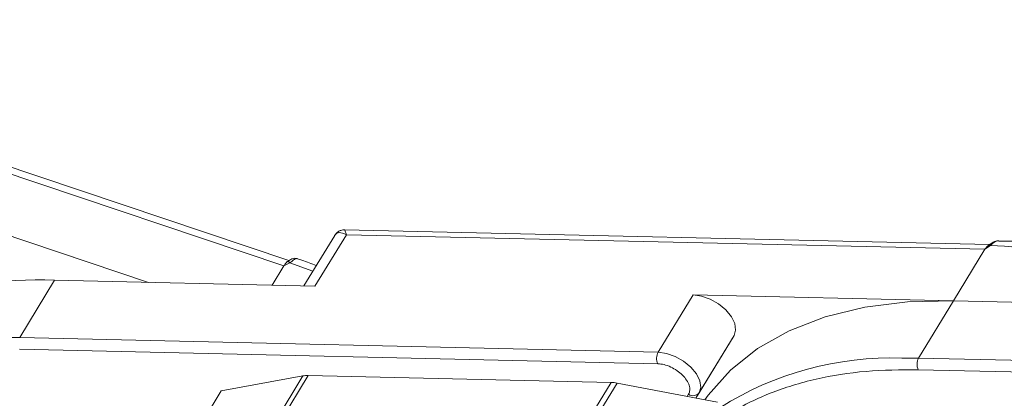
# Model space of a CAD drawing. Header units: millimetres. Extents: x -956 to 636, y -192 to 923.
# Tile 49 of 75: x 195 to 238, y 759 to 775. Entities that reach past the tile are written whole.
import ezdxf

# ---------------------------------------------------------------- set-up
doc = ezdxf.new("R2010")
doc.units = ezdxf.units.MM

msp = doc.modelspace()

# ---------------------------------------------------------------- linework, layer by layer
at = {"color": 7, "linetype": 'Continuous', "lineweight": 15}
for p, q in [((206.925, 764.628), (176.171, 774.958)), ((176.393, 774.59), (206.709, 764.407)), ((200.906, 763.695), (192.998, 766.351)), ((236.935, 765.315), (209.306, 765.949)), ((208.883, 765.711), (207.563, 763.542)), ((208.039, 763.531), (209.384, 765.741)), ((209.384, 765.741), (236.73, 765.114)), ((236.73, 765.114), (235.386, 762.904)), ((236.97, 765.282), (236.73, 765.114)), ((206.854, 764.585), (206.908, 764.608)), ((206.709, 764.407), (206.202, 763.573)), ((206.963, 764.529), (206.709, 764.407)), ((207.949, 764.176), (206.963, 764.529)), ((195.391, 761.332), (196.885, 763.787)), ((196.885, 763.787), (208.039, 763.531)), ((224.231, 763.16), (222.737, 760.705)), ((235.386, 762.904), (224.231, 763.16)), ((233.892, 760.449), (235.386, 762.904)), ((235.386, 762.904), (246.541, 762.648)), ((195.391, 761.332), (194.68, 761.337)), ((222.737, 760.705), (195.391, 761.332)), ((225.986, 761.419), (224.351, 758.733)), ((224.492, 758.964), (225.986, 761.419)), ((195.379, 760.834), (222.726, 760.207)), ((233.892, 760.449), (233.182, 760.453)), ((261.238, 759.821), (233.892, 760.449)), ((207.522, 759.687), (190.177, 731.183)), ((190.393, 731.178), (207.75, 759.704)), ((204.02, 759.043), (207.522, 759.687)), ((207.75, 759.704), (220.724, 759.406)), ((233.88, 759.951), (261.227, 759.324)), ((220.724, 759.406), (203.366, 730.881)), ((203.632, 730.875), (220.977, 759.378)), ((220.977, 759.378), (225.282, 758.555)), ((204.02, 759.043), (202.825, 757.078)), ((224.042, 758.902), (223.982, 758.803)), ((224.351, 758.733), (224.492, 758.964))]:
    msp.add_line(p, q, dxfattribs=at)
at = {"color": 7, "linetype": 'Continuous', "lineweight": 15, "flags": 128}
for points in [[(236.97, 765.282), (236.956, 765.29), (236.944, 765.296), (236.934, 765.3), (236.925, 765.302), (236.917, 765.301), (236.912, 765.298), (236.907, 765.293), (236.905, 765.286)], [(225.986, 761.419), (226.056, 761.652), (226.018, 761.929), (225.872, 762.224), (225.633, 762.513), (225.321, 762.771), (224.962, 762.975), (224.588, 763.109), (224.231, 763.16)], [(235.386, 762.904), (233.424, 762.857), (231.585, 762.627), (229.889, 762.213), (228.355, 761.623), (226.999, 760.861), (225.836, 759.937), (224.879, 758.86), (224.735, 758.659)], [(224.492, 758.964), (224.563, 759.197), (224.524, 759.473), (224.379, 759.769), (224.139, 760.058), (223.827, 760.315), (223.469, 760.52), (223.094, 760.654), (222.737, 760.705)]]:
    msp.add_lwpolyline(points, dxfattribs=at)
at = {"color": 7, "linetype": 'Continuous', "lineweight": 15}
for centre, radius, start, end in [((235.613, 735.227), 30.085, 68.8867, 87.4164), ((206.85, 764.446), 0.14, 36.3129, 88.6259), ((196.153, 747.653), 16.15, 87.4032, 110.8726), ((223.211, 760.445), 0.541, 151.2883, 206.0774), ((232.743, 746.712), 13.749, 88.173, 122.2769), ((234.366, 760.189), 0.541, 151.2883, 206.0774), ((207.718, 758.581), 1.123, 88.3644, 100.0749), ((220.682, 757.868), 1.539, 78.9596, 88.4511), ((224.235, 759.163), 0.325, 233.4992, 322.3259)]:
    msp.add_arc(centre, radius, start, end, dxfattribs=at)
for points, knots in [([(209.305, 765.949), (209.253, 765.946), (209.165, 765.941), (209.018, 765.873), (208.951, 765.796), (208.915, 765.754)], [0, 0, 0, 0, 0.389383, 0.666862, 1, 1, 1, 1]), ([(209.305, 765.944), (209.305, 765.946), (209.305, 765.965), (209.323, 765.899), (209.364, 765.794), (209.384, 765.741)], [0, 0, 0, 0, 0.044603, 0.521109, 1, 1, 1, 1]), ([(209.384, 765.741), (209.272, 765.786), (209.099, 765.856), (208.943, 765.802), (208.886, 765.711), (208.861, 765.67)], [0, 0, 0, 0, 0.498413, 0.772928, 1, 1, 1, 1]), ([(237.302, 765.476), (237.267, 765.474), (237.191, 765.469), (237.056, 765.41), (236.967, 765.341), (236.911, 765.298)], [0, 0, 0, 0, 0.2496368, 0.538323, 1, 1, 1, 1]), ([(237.335, 765.477), (237.331, 765.478), (237.299, 765.487), (237.235, 765.468), (237.144, 765.429), (237.056, 765.364), (236.997, 765.308), (236.97, 765.282)], [0, 0, 0, 0, 0.033044, 0.285426, 0.531875, 0.785768, 1, 1, 1, 1]), ([(246.596, 763.531), (246.392, 763.609), (245.644, 763.895), (244.337, 764.304), (242.676, 764.752), (241.002, 765.102), (239.341, 765.342), (238.112, 765.463), (237.46, 765.468), (237.334, 765.469)], [0, 0, 0, 0, 0.064257, 0.235538, 0.411454, 0.590698, 0.772379, 0.955884, 1, 1, 1, 1]), ([(236.917, 765.301), (236.907, 765.293), (236.886, 765.279), (236.866, 765.263), (236.856, 765.256)], [0, 0, 0, 0, 0.518796, 1, 1, 1, 1]), ([(207.283, 764.714), (207.243, 764.722), (207.168, 764.738), (207.029, 764.702), (206.948, 764.646), (206.899, 764.612)], [0, 0, 0, 0, 0.308133, 0.586285, 1, 1, 1, 1]), ([(207.282, 764.706), (207.272, 764.712), (207.249, 764.724), (207.195, 764.703), (207.126, 764.662), (207.05, 764.6), (206.99, 764.551), (206.963, 764.529)], [0, 0, 0, 0, 0.16107, 0.380037, 0.593855, 0.814133, 1, 1, 1, 1]), ([(208.094, 764.415), (207.89, 764.496), (207.62, 764.603), (207.349, 764.688), (207.283, 764.709)], [0, 0, 0, 0, 0.753946, 1, 1, 1, 1]), ([(222.726, 760.207), (222.812, 760.199), (222.988, 760.183), (223.277, 760.077), (223.551, 759.921), (223.786, 759.725), (223.968, 759.507), (224.079, 759.282), (224.112, 759.067), (224.065, 758.956), (224.042, 758.902)], [0, 0, 0, 0, 0.12225, 0.25, 0.37775, 0.5, 0.62225, 0.75, 0.87775, 1, 1, 1, 1]), ([(225.632, 757.915), (225.81, 758.042), (226.377, 758.445), (227.648, 759.024), (229.453, 759.588), (231.584, 759.932), (233.123, 759.945), (233.88, 759.951)], [0, 0, 0, 0, 0.088375, 0.281114, 0.527622, 0.767417, 1, 1, 1, 1])]:
    msp.add_open_spline(points, degree=3, knots=knots, dxfattribs=at)
for points in [[(236.73, 765.114), (236.757, 765.152), (236.809, 765.228), (236.873, 765.267), (236.905, 765.286)], [(206.709, 764.407), (206.734, 764.445), (206.784, 764.522), (206.83, 764.564), (206.854, 764.585)]]:
    msp.add_open_spline(points, degree=3, dxfattribs=at)

doc.saveas('drawing.dxf')
